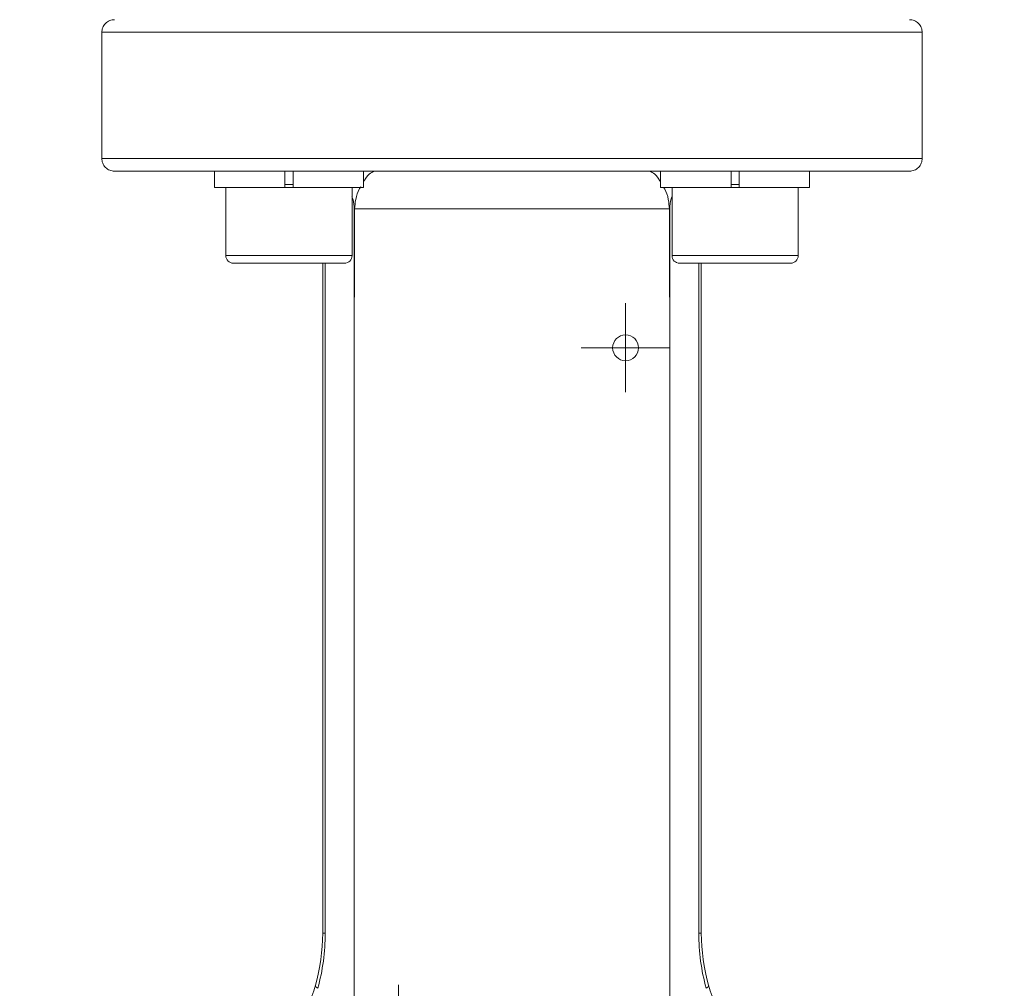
# Model space of a CAD drawing. Header units: millimetres. Extents: x 150 to 972, y 37 to 799.
# Tile 14 of 29: x 227 to 305, y 498 to 574. Entities that reach past the tile are written whole.
import ezdxf

# ---------------------------------------------------------------- set-up
doc = ezdxf.new("R2010")
doc.units = ezdxf.units.MM

# ---------------------------------------------------------------- blocks, each defined once
blk = doc.blocks.new('SW_CENTERMARKSYMBOL_1')
at = {"color": 0, "linetype": 'Continuous', "lineweight": 0}
for p, q in [((0, 2.5), (0, 3.525)), ((0, 0), (0, 2.5)), ((-2.5, 0), (-3.525, 0)), ((0, 0), (-2.5, 0)), ((0, 0), (0, -2.5)), ((0, 0), (2.5, 0)), ((2.5, 0), (3.525, 0)), ((0, -2.5), (0, -3.525))]:
    blk.add_line(p, q, dxfattribs=at)
blk = doc.blocks.new('SW_CENTERMARKSYMBOL_2')
at = {"color": 0, "linetype": 'Continuous', "lineweight": 0}
for p, q in [((0, 2.5), (0, 3.525)), ((0, 0), (0, 2.5)), ((-2.5, 0), (-3.525, 0)), ((0, 0), (-2.5, 0)), ((0, 0), (0, -2.5)), ((0, 0), (2.5, 0)), ((2.5, 0), (3.525, 0)), ((0, -2.5), (0, -3.525))]:
    blk.add_line(p, q, dxfattribs=at)

msp = doc.modelspace()

# ---------------------------------------------------------------- linework, layer by layer
at = {"color": 7, "linetype": 'Continuous', "lineweight": 15}
for p, q in [((233.748, 573.464), (233.748, 563.464)), ((233.748, 573.464), (298.748, 573.464)), ((298.748, 563.464), (298.748, 573.464)), ((298.748, 563.464), (233.748, 563.464)), ((242.67, 562.464), (242.67, 561.164)), ((242.671, 562.464), (242.671, 561.164)), ((248.246, 562.464), (242.671, 562.464)), ((248.246, 562.464), (248.246, 561.164)), ((248.896, 561.164), (248.896, 562.464)), ((254.471, 561.164), (254.471, 562.464)), ((278.025, 562.464), (278.025, 561.164)), ((283.6, 562.464), (283.6, 561.164)), ((284.25, 561.164), (284.25, 562.464)), ((289.825, 562.464), (284.25, 562.464)), ((289.825, 561.164), (289.825, 562.464)), ((248.246, 561.164), (242.671, 561.164)), ((243.57, 561.164), (243.57, 555.764)), ((243.571, 561.164), (243.571, 555.764)), ((248.895, 561.164), (248.245, 561.164)), ((254.471, 561.164), (248.896, 561.164)), ((253.571, 555.764), (253.571, 561.164)), ((283.6, 561.164), (278.025, 561.164)), ((278.925, 561.164), (278.925, 555.764)), ((284.249, 561.164), (283.599, 561.164)), ((289.825, 561.164), (284.25, 561.164)), ((288.925, 555.764), (288.925, 561.164)), ((253.748, 559.464), (253.748, 552.464)), ((253.777, 552.464), (253.777, 559.464)), ((253.777, 559.464), (278.718, 559.464)), ((278.718, 559.464), (278.718, 552.464)), ((278.748, 552.464), (278.748, 559.464)), ((244.171, 555.164), (244.17, 555.164)), ((248.63, 555.164), (244.171, 555.164)), ((252.971, 555.164), (248.63, 555.164)), ((251.248, 502.068), (251.248, 555.164)), ((283.925, 555.164), (279.525, 555.164)), ((281.248, 555.164), (281.248, 502.068)), ((288.325, 555.164), (283.925, 555.164)), ((253.748, 552.464), (253.777, 552.464)), ((253.748, 491.464), (253.748, 552.464)), ((278.718, 552.464), (278.748, 552.464)), ((278.748, 552.464), (278.748, 491.464)), ((251.448, 502.068), (251.248, 502.068)), ((281.248, 502.068), (281.047, 502.068))]:
    msp.add_line(p, q, dxfattribs=at)
at = {"color": 8, "linetype": 'Continuous', "lineweight": 15}
for p, q in [((248.246, 561.414), (248.896, 561.414)), ((283.6, 561.414), (284.25, 561.414)), ((243.57, 555.764), (243.571, 555.764)), ((243.571, 555.764), (248.638, 555.764)), ((248.638, 555.764), (253.571, 555.764)), ((278.925, 555.764), (283.925, 555.764)), ((283.925, 555.764), (288.925, 555.764)), ((251.448, 502.068), (251.448, 555.164)), ((281.047, 555.164), (281.047, 502.068))]:
    msp.add_line(p, q, dxfattribs=at)
at = {"color": 7, "linetype": 'Continuous', "lineweight": 15}
msp.add_circle((275.248, 548.464), 1.025, dxfattribs=at)
for centre, radius, start, end in [((244.17, 555.764), 0.6, 180, 270), ((244.171, 555.764), 0.6, 180, 270), ((252.971, 555.764), 0.6, 270, 0), ((279.525, 555.764), 0.6, 180, 270), ((288.325, 555.764), 0.6, 270, 0), ((236.248, 502.068), 15, 233.09489, 344.06573), ((296.248, 502.068), 15, 195.93427, 306.90511)]:
    msp.add_arc(centre, radius, start, end, dxfattribs=at)
for points, knots in [([(234.748, 574.464), (234.63, 574.464), (234.503, 574.442), (234.256, 574.345), (234.138, 574.269), (233.943, 574.073), (233.866, 573.955), (233.769, 573.709), (233.748, 573.582), (233.748, 573.464)], [0, 0, 0, 0, 0.25, 0.25, 0.5, 0.5, 0.75, 0.75, 1, 1, 1, 1]), ([(297.748, 574.464), (297.865, 574.464), (297.993, 574.442), (298.239, 574.345), (298.357, 574.269), (298.552, 574.073), (298.629, 573.955), (298.726, 573.709), (298.748, 573.582), (298.748, 573.464)], [0, 0, 0, 0, 0.25, 0.25, 0.5, 0.5, 0.75, 0.75, 1, 1, 1, 1]), ([(233.748, 563.464), (233.748, 563.346), (233.769, 563.219), (233.866, 562.973), (233.943, 562.854), (234.138, 562.659), (234.256, 562.583), (234.503, 562.485), (234.63, 562.464), (234.748, 562.464)], [0, 0, 0, 0, 0.25, 0.25, 0.5, 0.5, 0.75, 0.75, 1, 1, 1, 1]), ([(298.748, 563.464), (298.748, 563.346), (298.726, 563.219), (298.629, 562.973), (298.552, 562.854), (298.357, 562.659), (298.239, 562.583), (297.993, 562.485), (297.865, 562.464), (297.748, 562.464)], [0, 0, 0, 0, 0.25, 0.25, 0.5, 0.5, 0.75, 0.75, 1, 1, 1, 1]), ([(297.748, 562.464), (297.748, 562.464), (297.666, 562.464), (297.271, 562.464), (296.958, 562.464), (296.017, 562.464), (295.389, 562.464), (293.735, 562.464), (292.708, 562.464), (290.188, 562.464), (288.694, 562.464), (285.226, 562.464), (283.251, 562.464), (278.891, 562.464), (276.506, 562.464), (271.496, 562.464), (268.873, 562.464), (263.623, 562.464), (260.999, 562.464), (255.989, 562.464), (253.604, 562.464), (249.244, 562.464), (247.269, 562.464), (243.801, 562.464), (242.308, 562.464), (239.788, 562.464), (238.76, 562.464), (237.106, 562.464), (236.478, 562.464), (235.537, 562.464), (235.224, 562.464), (234.829, 562.464), (234.748, 562.464), (234.748, 562.464)], [0, 0, 0, 0, 0.0625, 0.0625, 0.125, 0.125, 0.1875, 0.1875, 0.25, 0.25, 0.3125, 0.3125, 0.375, 0.375, 0.4375, 0.4375, 0.5, 0.5, 0.5625, 0.5625, 0.625, 0.625, 0.6875, 0.6875, 0.75, 0.75, 0.8125, 0.8125, 0.875, 0.875, 0.9375, 0.9375, 1, 1, 1, 1]), ([(255.366, 562.464), (255.265, 562.426), (255.065, 562.349), (254.71, 562), (254.519, 561.666), (254.471, 561.581)], [0, 0, 0, 0, 0.428548, 0.855479, 1, 1, 1, 1]), ([(277.129, 562.464), (277.23, 562.426), (277.43, 562.349), (277.785, 561.999), (277.977, 561.665), (278.025, 561.58)], [0, 0, 0, 0, 0.428124, 0.85463, 1, 1, 1, 1]), ([(254.27, 561.244), (254.226, 561.174), (254.056, 560.903), (253.837, 560.278), (253.796, 559.718), (253.777, 559.464)], [0, 0, 0, 0, 0.157563, 0.61712, 1, 1, 1, 1]), ([(278.273, 561.164), (278.3, 561.12), (278.454, 560.871), (278.658, 560.277), (278.699, 559.718), (278.718, 559.464)], [0, 0, 0, 0, 0.105293, 0.593364, 1, 1, 1, 1]), ([(253.57, 560.414), (253.6, 560.346), (253.726, 560.063), (253.738, 559.722), (253.748, 559.464)], [0, 0, 0, 0, 0.240896, 1, 1, 1, 1]), ([(278.748, 559.464), (278.759, 559.744), (278.772, 560.088), (278.9, 560.373), (278.924, 560.426)], [0, 0, 0, 0, 0.812641, 1, 1, 1, 1]), ([(250.671, 497.95), (250.67, 497.942), (250.667, 497.927), (250.671, 497.904), (250.679, 497.881), (250.691, 497.86), (250.716, 497.825), (250.764, 497.775), (250.83, 497.727), (250.861, 497.705)], [0, 0, 0, 0, 0.120705, 0.23152, 0.332095, 0.422194, 0.501679, 0.761274, 1, 1, 1, 1]), ([(281.824, 497.95), (281.825, 497.943), (281.828, 497.927), (281.823, 497.897), (281.809, 497.867), (281.779, 497.825), (281.73, 497.774), (281.664, 497.727), (281.634, 497.705)], [0, 0, 0, 0, 0.110063, 0.250064, 0.416898, 0.499965, 0.770614, 1, 1, 1, 1])]:
    msp.add_open_spline(points, degree=3, knots=knots, dxfattribs=at)
for points in [[(250.671, 497.95), (251.053, 499.287), (251.248, 500.677), (251.248, 502.068)], [(251.448, 502.068), (251.448, 500.596), (251.25, 499.124), (250.861, 497.705)], [(281.634, 497.705), (281.245, 499.124), (281.047, 500.596), (281.047, 502.068)], [(281.248, 502.068), (281.248, 500.677), (281.442, 499.287), (281.824, 497.95)]]:
    msp.add_open_spline(points, degree=3, dxfattribs=at)

# ---------------------------------------------------------------- block references
at = {"color": 7, "linetype": 'Continuous', "lineweight": 0}
for name, p in [('SW_CENTERMARKSYMBOL_1', (275.248, 548.464)), ('SW_CENTERMARKSYMBOL_2', (257.248, 494.464))]:
    msp.add_blockref(name, p, dxfattribs=at)

doc.saveas('drawing.dxf')
